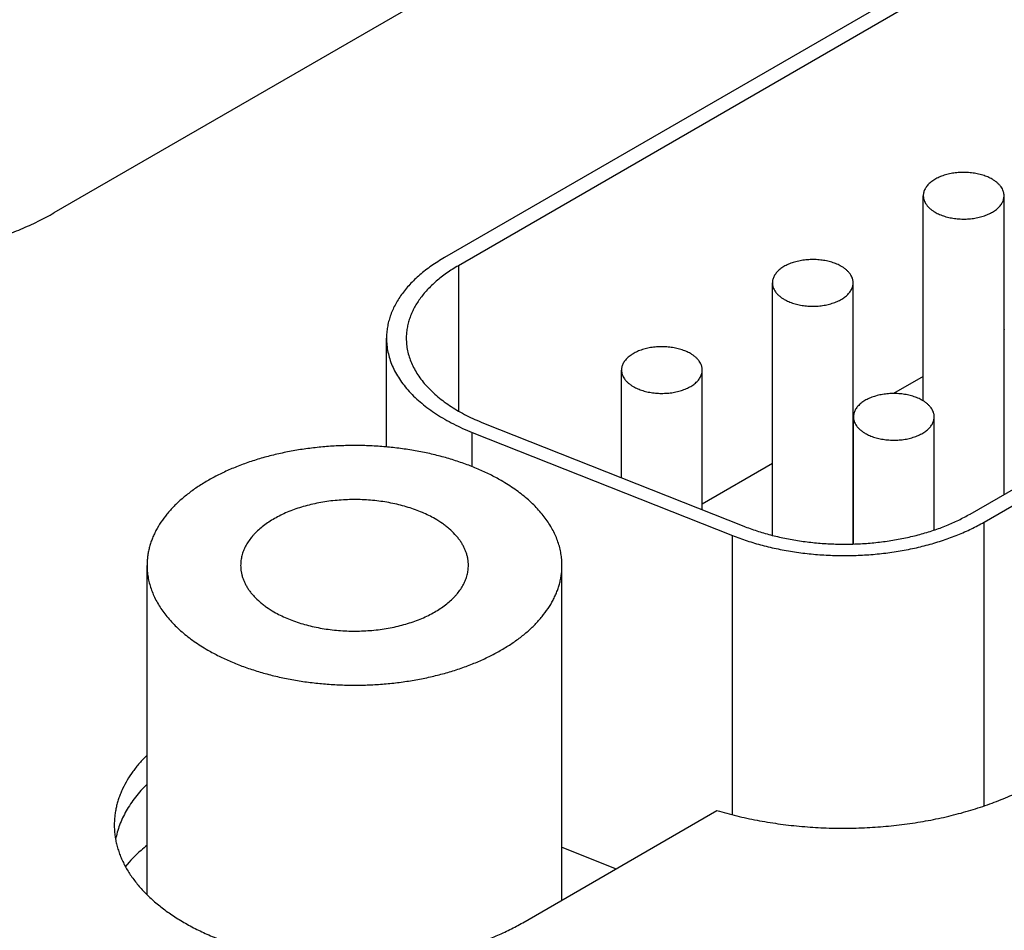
# Model space of a CAD drawing. Header units: inches. Extents: x 0 to 34, y 0 to 22.
# Tile 103 of 118: x 30.5 to 31, y 13.7 to 14.2. Entities that reach past the tile are written whole.
import ezdxf

# ---------------------------------------------------------------- set-up
doc = ezdxf.new("R2010")
doc.units = ezdxf.units.IN
doc.header["$LTSCALE"] = 1.87
doc.header["$MEASUREMENT"] = 0
doc.layers.get('0').update_dxf_attribs({"linetype": 'CONTINUOUS'})

msp = doc.modelspace()

# ---------------------------------------------------------------- linework, layer by layer
at = {"color": 7, "linetype": 'CONTINUOUS'}
for p, q in [((30.85154, 14.26399), (30.54047, 14.08438)), ((31.09046, 14.26518), (30.73805, 14.0617)), ((31.09753, 14.2611), (30.74512, 14.05762)), ((31.00408, 13.93197), (31.31515, 14.11157)), ((31.01116, 13.92788), (31.32222, 14.10749)), ((30.98043, 13.98921), (30.98043, 14.09302)), ((31.02131, 13.94191), (31.02131, 14.09302)), ((30.74512, 14.05762), (30.74512, 13.98414)), ((30.90406, 13.92119), (30.90406, 14.04892)), ((30.94494, 13.91681), (30.94494, 14.04892)), ((31.02142, 14.02528), (31.02131, 14.02522)), ((30.70876, 13.96592), (30.70876, 14.02088)), ((30.8277, 13.95035), (30.8277, 14.00483)), ((30.86858, 13.93416), (30.86858, 14.00483)), ((30.98043, 14.00162), (30.96542, 13.99295)), ((30.75784, 13.97803), (30.88953, 13.92586)), ((30.94505, 13.98119), (30.94494, 13.98113)), ((30.94508, 13.91682), (30.94508, 13.98115)), ((30.98596, 13.92389), (30.98596, 13.98115)), ((30.75219, 13.97326), (30.88387, 13.9211)), ((30.75219, 13.95593), (30.75219, 13.97326)), ((30.90406, 13.95752), (30.86858, 13.93703)), ((31.01116, 13.78429), (31.01116, 13.92788)), ((30.88387, 13.77983), (30.88387, 13.9211)), ((30.58757, 13.73938), (30.58757, 13.90602)), ((30.79757, 13.7367), (30.79757, 13.90602)), ((30.58756, 13.79526), (30.58739, 13.79512)), ((30.77773, 13.72524), (30.87601, 13.78198)), ((30.79757, 13.76341), (30.82502, 13.75254))]:
    msp.add_line(p, q, dxfattribs=at)
for points, knots in [([(31.01533, 14.10136), (31.01496, 14.10157), (31.01422, 14.10197), (31.01304, 14.10251), (31.0118, 14.103), (31.01005, 14.10359), (31.00773, 14.10418), (31.00485, 14.10463), (31.00187, 14.10484), (30.99888, 14.1048), (30.99592, 14.10451), (30.99353, 14.10406), (30.99169, 14.10357), (30.99037, 14.10315), (30.98911, 14.10268), (30.98791, 14.10216), (30.98678, 14.10158), (30.98573, 14.10096), (30.98476, 14.1003), (30.98388, 14.09959), (30.98309, 14.09885), (30.98239, 14.09808), (30.9818, 14.09728), (30.9813, 14.09646), (30.98092, 14.09562), (30.98064, 14.09476), (30.98047, 14.09389), (30.98043, 14.0933), (30.98043, 14.09302)], [0, 0, 0, 0, 0.030668, 0.062394, 0.095111, 0.128737, 0.19831, 0.270266, 0.343622, 0.417333, 0.490336, 0.561603, 0.596293, 0.630202, 0.663231, 0.695296, 0.726323, 0.756257, 0.78506, 0.812717, 0.839236, 0.864652, 0.889033, 0.912477, 0.935117, 0.957117, 0.978673, 1, 1, 1, 1]), ([(31.02131, 14.09302), (31.02131, 14.09321), (31.0213, 14.0936), (31.02122, 14.09417), (31.0211, 14.09475), (31.02087, 14.09552), (31.02045, 14.09647), (31.01977, 14.09757), (31.0189, 14.09862), (31.01786, 14.09961), (31.01666, 14.10054), (31.01579, 14.10109), (31.01533, 14.10136)], [0, 0, 0, 0, 0.053917, 0.108092, 0.162777, 0.218213, 0.332131, 0.451468, 0.577364, 0.71056, 0.851425, 1, 1, 1, 1]), ([(30.98043, 14.09302), (30.98043, 14.09282), (30.98045, 14.09243), (30.98052, 14.09186), (30.98065, 14.09128), (30.98088, 14.09051), (30.98129, 14.08956), (30.98198, 14.08846), (30.98284, 14.08741), (30.98388, 14.08642), (30.98508, 14.08549), (30.98596, 14.08494), (30.98642, 14.08467)], [0, 0, 0, 0, 0.053917, 0.108092, 0.162777, 0.218213, 0.332131, 0.451468, 0.577364, 0.71056, 0.851425, 1, 1, 1, 1]), ([(30.98642, 14.08467), (30.98678, 14.08446), (30.98753, 14.08406), (30.9887, 14.08352), (30.98994, 14.08303), (30.9917, 14.08244), (30.99401, 14.08185), (30.9969, 14.0814), (30.99987, 14.08119), (31.00287, 14.08123), (31.00582, 14.08152), (31.00822, 14.08197), (31.01005, 14.08246), (31.01137, 14.08288), (31.01263, 14.08335), (31.01383, 14.08387), (31.01496, 14.08445), (31.01601, 14.08507), (31.01698, 14.08573), (31.01786, 14.08644), (31.01866, 14.08718), (31.01935, 14.08795), (31.01995, 14.08875), (31.02044, 14.08957), (31.02083, 14.09041), (31.02111, 14.09127), (31.02127, 14.09214), (31.02131, 14.09273), (31.02131, 14.09302)], [0, 0, 0, 0, 0.030668, 0.062394, 0.095111, 0.128737, 0.19831, 0.270266, 0.343622, 0.417333, 0.490336, 0.561603, 0.596293, 0.630202, 0.663231, 0.695296, 0.726323, 0.756257, 0.78506, 0.812717, 0.839236, 0.864652, 0.889033, 0.912477, 0.935117, 0.957117, 0.978673, 1, 1, 1, 1]), ([(30.3777, 14.06971), (30.381, 14.06872), (30.38772, 14.06692), (30.39803, 14.0647), (30.4086, 14.06296), (30.41938, 14.0617), (30.4303, 14.06094), (30.44129, 14.06067), (30.45228, 14.0609), (30.46321, 14.06163), (30.474, 14.06286), (30.48459, 14.06456), (30.49492, 14.06675), (30.50491, 14.0694), (30.51452, 14.07249), (30.52368, 14.07601), (30.53233, 14.07993), (30.53782, 14.08285), (30.54047, 14.08438)], [0, 0, 0, 0, 0.061692, 0.12468, 0.188729, 0.253587, 0.318993, 0.384681, 0.450377, 0.515812, 0.580716, 0.644829, 0.707898, 0.769687, 0.829976, 0.888566, 0.945288, 1, 1, 1, 1]), ([(30.73805, 14.0617), (30.73691, 14.06104), (30.73468, 14.05969), (30.73147, 14.05755), (30.72845, 14.05532), (30.72562, 14.053), (30.72299, 14.05061), (30.72056, 14.04814), (30.71835, 14.04561), (30.71636, 14.04301), (30.71459, 14.04037), (30.71304, 14.03767), (30.71173, 14.03494), (30.71065, 14.03217), (30.70981, 14.02937), (30.7092, 14.02655), (30.70884, 14.02372), (30.70876, 14.02182), (30.70876, 14.02088)], [0, 0, 0, 0, 0.075234, 0.14856, 0.219957, 0.28942, 0.356963, 0.422622, 0.486452, 0.548535, 0.608975, 0.667902, 0.725471, 0.781862, 0.83728, 0.891946, 0.946102, 1, 1, 1, 1]), ([(30.74512, 14.05762), (30.74409, 14.05703), (30.74208, 14.05581), (30.7392, 14.05388), (30.73648, 14.05187), (30.73393, 14.04979), (30.73156, 14.04763), (30.72938, 14.04541), (30.72739, 14.04313), (30.7256, 14.0408), (30.724, 14.03842), (30.72261, 14.03599), (30.72143, 14.03353), (30.72046, 14.03104), (30.7197, 14.02852), (30.71916, 14.02598), (30.71883, 14.02343), (30.71876, 14.02173), (30.71876, 14.02088)], [0, 0, 0, 0, 0.075234, 0.14856, 0.219957, 0.28942, 0.356963, 0.422622, 0.486452, 0.548535, 0.608975, 0.667902, 0.725471, 0.781862, 0.83728, 0.891946, 0.946102, 1, 1, 1, 1]), ([(30.93896, 14.05727), (30.9386, 14.05747), (30.93785, 14.05788), (30.93667, 14.05842), (30.93543, 14.05891), (30.93368, 14.0595), (30.93137, 14.06008), (30.92848, 14.06054), (30.9255, 14.06075), (30.92251, 14.06071), (30.91956, 14.06042), (30.91716, 14.05996), (30.91532, 14.05948), (30.914, 14.05906), (30.91274, 14.05859), (30.91155, 14.05806), (30.91042, 14.05749), (30.90937, 14.05687), (30.9084, 14.0562), (30.90751, 14.0555), (30.90672, 14.05476), (30.90602, 14.05399), (30.90543, 14.05319), (30.90493, 14.05236), (30.90455, 14.05152), (30.90427, 14.05066), (30.9041, 14.0498), (30.90406, 14.04921), (30.90406, 14.04892)], [0, 0, 0, 0, 0.030668, 0.062394, 0.095111, 0.128737, 0.19831, 0.270266, 0.343622, 0.417333, 0.490336, 0.561603, 0.596293, 0.630202, 0.663231, 0.695296, 0.726323, 0.756257, 0.78506, 0.812717, 0.839236, 0.864652, 0.889033, 0.912477, 0.935117, 0.957117, 0.978673, 1, 1, 1, 1]), ([(30.94494, 14.04892), (30.94494, 14.04911), (30.94493, 14.0495), (30.94485, 14.05008), (30.94473, 14.05066), (30.9445, 14.05143), (30.94408, 14.05238), (30.9434, 14.05347), (30.94253, 14.05452), (30.9415, 14.05552), (30.9403, 14.05644), (30.93942, 14.057), (30.93896, 14.05727)], [0, 0, 0, 0, 0.053917, 0.108092, 0.162777, 0.218213, 0.332131, 0.451468, 0.577364, 0.71056, 0.851425, 1, 1, 1, 1]), ([(30.90406, 14.04892), (30.90406, 14.04873), (30.90408, 14.04834), (30.90416, 14.04776), (30.90428, 14.04719), (30.90451, 14.04642), (30.90493, 14.04546), (30.90561, 14.04437), (30.90648, 14.04332), (30.90751, 14.04233), (30.90871, 14.0414), (30.90959, 14.04084), (30.91005, 14.04058)], [0, 0, 0, 0, 0.053917, 0.108092, 0.162777, 0.218213, 0.332131, 0.451468, 0.577364, 0.71056, 0.851425, 1, 1, 1, 1]), ([(30.91005, 14.04058), (30.91041, 14.04037), (30.91116, 14.03997), (30.91234, 14.03943), (30.91358, 14.03894), (30.91533, 14.03835), (30.91764, 14.03776), (30.92053, 14.0373), (30.92351, 14.03709), (30.9265, 14.03713), (30.92945, 14.03743), (30.93185, 14.03788), (30.93369, 14.03837), (30.93501, 14.03878), (30.93627, 14.03926), (30.93746, 14.03978), (30.93859, 14.04036), (30.93964, 14.04098), (30.94061, 14.04164), (30.9415, 14.04234), (30.94229, 14.04308), (30.94298, 14.04385), (30.94358, 14.04465), (30.94407, 14.04548), (30.94446, 14.04632), (30.94474, 14.04718), (30.94491, 14.04805), (30.94494, 14.04863), (30.94494, 14.04892)], [0, 0, 0, 0, 0.030668, 0.062394, 0.095111, 0.128737, 0.19831, 0.270266, 0.343622, 0.417333, 0.490336, 0.561603, 0.596293, 0.630202, 0.663231, 0.695296, 0.726323, 0.756257, 0.78506, 0.812717, 0.839236, 0.864652, 0.889033, 0.912477, 0.935117, 0.957117, 0.978673, 1, 1, 1, 1]), ([(30.70876, 14.02088), (30.70876, 14.01971), (30.70888, 14.01736), (30.70944, 14.01387), (30.71036, 14.0104), (30.71164, 14.00697), (30.71328, 14.00359), (30.71527, 14.00028), (30.71761, 13.99704), (30.72027, 13.9939), (30.72327, 13.99086), (30.72657, 13.98792), (30.73018, 13.98511), (30.73407, 13.98243), (30.73823, 13.97989), (30.74266, 13.9775), (30.74732, 13.97527), (30.75054, 13.97392), (30.75219, 13.97326)], [0, 0, 0, 0, 0.051262, 0.102897, 0.155265, 0.2087, 0.263503, 0.319932, 0.378201, 0.438481, 0.500895, 0.565526, 0.632418, 0.70158, 0.772985, 0.84658, 0.922286, 1, 1, 1, 1]), ([(30.71876, 14.02088), (30.71876, 14.01982), (30.71887, 14.01771), (30.71937, 14.01457), (30.7202, 14.01144), (30.72135, 14.00836), (30.72283, 14.00532), (30.72462, 14.00234), (30.72672, 13.99943), (30.72912, 13.9966), (30.73182, 13.99386), (30.73479, 13.99122), (30.73803, 13.98869), (30.74154, 13.98627), (30.74529, 13.98399), (30.74927, 13.98184), (30.75347, 13.97983), (30.75636, 13.97861), (30.75784, 13.97803)], [0, 0, 0, 0, 0.051262, 0.102897, 0.155265, 0.2087, 0.263503, 0.319932, 0.378201, 0.438481, 0.500895, 0.565526, 0.632419, 0.70158, 0.772985, 0.84658, 0.922286, 1, 1, 1, 1]), ([(30.86259, 14.01317), (30.86223, 14.01338), (30.86148, 14.01378), (30.86031, 14.01432), (30.85906, 14.01481), (30.85731, 14.0154), (30.855, 14.01599), (30.85211, 14.01645), (30.84914, 14.01666), (30.84614, 14.01662), (30.84319, 14.01632), (30.84079, 14.01587), (30.83895, 14.01538), (30.83764, 14.01497), (30.83638, 14.01449), (30.83518, 14.01397), (30.83405, 14.01339), (30.833, 14.01277), (30.83203, 14.01211), (30.83114, 14.01141), (30.83035, 14.01067), (30.82966, 14.00989), (30.82906, 14.00909), (30.82857, 14.00827), (30.82818, 14.00743), (30.8279, 14.00657), (30.82773, 14.0057), (30.8277, 14.00512), (30.8277, 14.00483)], [0, 0, 0, 0, 0.030668, 0.062394, 0.095111, 0.128737, 0.19831, 0.270266, 0.343622, 0.417333, 0.490336, 0.561603, 0.596293, 0.630202, 0.663231, 0.695296, 0.726323, 0.756257, 0.78506, 0.812717, 0.839236, 0.864652, 0.889033, 0.912477, 0.935117, 0.957117, 0.978673, 1, 1, 1, 1]), ([(30.86858, 14.00483), (30.86858, 14.00502), (30.86856, 14.00541), (30.86849, 14.00599), (30.86836, 14.00656), (30.86813, 14.00733), (30.86771, 14.00829), (30.86703, 14.00938), (30.86617, 14.01043), (30.86513, 14.01142), (30.86393, 14.01235), (30.86305, 14.01291), (30.86259, 14.01317)], [0, 0, 0, 0, 0.053917, 0.108092, 0.162777, 0.218213, 0.332131, 0.451468, 0.577364, 0.71056, 0.851425, 1, 1, 1, 1]), ([(30.8277, 14.00483), (30.8277, 14.00463), (30.82771, 14.00425), (30.82779, 14.00367), (30.82791, 14.00309), (30.82814, 14.00232), (30.82856, 14.00137), (30.82924, 14.00028), (30.83011, 13.99923), (30.83115, 13.99823), (30.83235, 13.9973), (30.83322, 13.99675), (30.83368, 13.99648)], [0, 0, 0, 0, 0.053917, 0.108092, 0.162777, 0.218213, 0.332131, 0.451468, 0.577364, 0.71056, 0.851425, 1, 1, 1, 1]), ([(30.83368, 13.99648), (30.83405, 13.99627), (30.83479, 13.99587), (30.83597, 13.99533), (30.83721, 13.99484), (30.83896, 13.99425), (30.84127, 13.99367), (30.84416, 13.99321), (30.84714, 13.993), (30.85013, 13.99304), (30.85309, 13.99333), (30.85548, 13.99379), (30.85732, 13.99427), (30.85864, 13.99469), (30.8599, 13.99516), (30.8611, 13.99569), (30.86222, 13.99626), (30.86328, 13.99688), (30.86425, 13.99755), (30.86513, 13.99825), (30.86592, 13.99899), (30.86662, 13.99976), (30.86721, 14.00056), (30.86771, 14.00138), (30.86809, 14.00223), (30.86837, 14.00309), (30.86854, 14.00395), (30.86858, 14.00454), (30.86858, 14.00483)], [0, 0, 0, 0, 0.030668, 0.062394, 0.095111, 0.128737, 0.19831, 0.270266, 0.343622, 0.417333, 0.490336, 0.561603, 0.596293, 0.630202, 0.663231, 0.695296, 0.726323, 0.756257, 0.78506, 0.812717, 0.839236, 0.864652, 0.889033, 0.912477, 0.935117, 0.957117, 0.978673, 1, 1, 1, 1]), ([(30.97997, 13.98949), (30.97961, 13.9897), (30.97886, 13.9901), (30.97768, 13.99064), (30.97644, 13.99113), (30.97469, 13.99172), (30.97238, 13.99231), (30.96949, 13.99277), (30.96652, 13.99298), (30.96352, 13.99294), (30.96057, 13.99264), (30.95817, 13.99219), (30.95633, 13.9917), (30.95502, 13.99129), (30.95375, 13.99081), (30.95256, 13.99029), (30.95143, 13.98971), (30.95038, 13.98909), (30.94941, 13.98843), (30.94852, 13.98773), (30.94773, 13.98699), (30.94704, 13.98621), (30.94644, 13.98541), (30.94595, 13.98459), (30.94556, 13.98375), (30.94528, 13.98289), (30.94511, 13.98202), (30.94508, 13.98144), (30.94508, 13.98115)], [0, 0, 0, 0, 0.030668, 0.062394, 0.095111, 0.128737, 0.19831, 0.270266, 0.343622, 0.417333, 0.490336, 0.561603, 0.596293, 0.630202, 0.663231, 0.695296, 0.726323, 0.756257, 0.78506, 0.812717, 0.839236, 0.864652, 0.889033, 0.912477, 0.935117, 0.957117, 0.978673, 1, 1, 1, 1]), ([(30.98596, 13.98115), (30.98596, 13.98134), (30.98594, 13.98173), (30.98587, 13.98231), (30.98574, 13.98288), (30.98551, 13.98365), (30.98509, 13.98461), (30.98441, 13.9857), (30.98354, 13.98675), (30.98251, 13.98774), (30.98131, 13.98867), (30.98043, 13.98923), (30.97997, 13.98949)], [0, 0, 0, 0, 0.053917, 0.108092, 0.162777, 0.218213, 0.332131, 0.451468, 0.577364, 0.71056, 0.851425, 1, 1, 1, 1]), ([(30.94508, 13.98115), (30.94508, 13.98095), (30.94509, 13.98057), (30.94517, 13.97999), (30.94529, 13.97941), (30.94552, 13.97864), (30.94594, 13.97769), (30.94662, 13.9766), (30.94749, 13.97555), (30.94853, 13.97455), (30.94973, 13.97363), (30.9506, 13.97307), (30.95106, 13.9728)], [0, 0, 0, 0, 0.053917, 0.108092, 0.162777, 0.218213, 0.332131, 0.451468, 0.577364, 0.71056, 0.851425, 1, 1, 1, 1]), ([(30.95106, 13.9728), (30.95142, 13.97259), (30.95217, 13.97219), (30.95335, 13.97165), (30.95459, 13.97116), (30.95634, 13.97057), (30.95865, 13.96999), (30.96154, 13.96953), (30.96452, 13.96932), (30.96751, 13.96936), (30.97047, 13.96965), (30.97286, 13.97011), (30.9747, 13.97059), (30.97602, 13.97101), (30.97728, 13.97148), (30.97848, 13.97201), (30.9796, 13.97258), (30.98066, 13.9732), (30.98163, 13.97387), (30.98251, 13.97457), (30.9833, 13.97531), (30.984, 13.97608), (30.98459, 13.97688), (30.98509, 13.9777), (30.98547, 13.97855), (30.98575, 13.97941), (30.98592, 13.98027), (30.98596, 13.98086), (30.98596, 13.98115)], [0, 0, 0, 0, 0.030668, 0.062394, 0.095111, 0.128737, 0.19831, 0.270266, 0.343622, 0.417333, 0.490336, 0.561603, 0.596293, 0.630202, 0.663231, 0.695296, 0.726323, 0.756257, 0.78506, 0.812717, 0.839236, 0.864652, 0.889033, 0.912477, 0.935117, 0.957117, 0.978673, 1, 1, 1, 1]), ([(30.76682, 13.94889), (30.76496, 13.94996), (30.76112, 13.95202), (30.75508, 13.9548), (30.74871, 13.95732), (30.74203, 13.95956), (30.73509, 13.96151), (30.72792, 13.96317), (30.72055, 13.96451), (30.71304, 13.96554), (30.70542, 13.96625), (30.69772, 13.96663), (30.69, 13.96668), (30.68229, 13.96641), (30.67464, 13.96581), (30.66708, 13.96489), (30.65966, 13.96365), (30.65242, 13.9621), (30.6454, 13.96025), (30.63863, 13.9581), (30.63215, 13.95567), (30.626, 13.95297), (30.62021, 13.95002), (30.6148, 13.94684), (30.60982, 13.94343), (30.60528, 13.93981), (30.60121, 13.93601), (30.59764, 13.93205), (30.59458, 13.92794), (30.59245, 13.92438), (30.59103, 13.92149), (30.59011, 13.91932), (30.58933, 13.91713), (30.58869, 13.91493), (30.58819, 13.91271), (30.58784, 13.91049), (30.58762, 13.90826), (30.58757, 13.90677), (30.58757, 13.90602)], [0, 0, 0, 0, 0.030664, 0.062385, 0.095097, 0.128718, 0.163154, 0.198301, 0.234044, 0.270264, 0.306835, 0.343626, 0.380507, 0.417343, 0.454002, 0.490353, 0.526269, 0.561627, 0.596312, 0.630216, 0.663241, 0.695301, 0.726323, 0.756253, 0.785052, 0.812704, 0.839219, 0.864632, 0.88901, 0.91245, 0.923863, 0.935095, 0.946167, 0.957102, 0.967926, 0.978665, 0.989347, 1, 1, 1, 1]), ([(30.79757, 13.90602), (30.79757, 13.90701), (30.79749, 13.909), (30.79711, 13.91198), (30.79647, 13.91494), (30.79559, 13.91788), (30.79445, 13.92079), (30.79308, 13.92366), (30.79145, 13.92649), (30.78959, 13.92927), (30.7875, 13.93199), (30.78518, 13.93465), (30.78263, 13.93724), (30.77987, 13.93975), (30.7769, 13.94218), (30.77373, 13.94453), (30.77036, 13.94678), (30.76802, 13.9482), (30.76682, 13.94889)], [0, 0, 0, 0, 0.053898, 0.108054, 0.16272, 0.218138, 0.274529, 0.332098, 0.391025, 0.451465, 0.513548, 0.577378, 0.643037, 0.71058, 0.780043, 0.85144, 0.924766, 1, 1, 1, 1]), ([(30.73332, 13.92955), (30.7323, 13.93014), (30.73019, 13.93127), (30.72688, 13.93279), (30.72338, 13.93418), (30.71972, 13.93541), (30.71591, 13.93648), (30.71197, 13.93739), (30.70793, 13.93812), (30.70381, 13.93869), (30.69962, 13.93908), (30.6954, 13.93929), (30.69116, 13.93932), (30.68693, 13.93917), (30.68273, 13.93884), (30.67858, 13.93833), (30.67451, 13.93765), (30.67054, 13.9368), (30.66668, 13.93578), (30.66297, 13.9346), (30.65941, 13.93327), (30.65604, 13.93179), (30.65286, 13.93017), (30.64989, 13.92842), (30.64715, 13.92655), (30.64466, 13.92457), (30.64278, 13.92281), (30.64142, 13.92136), (30.64017, 13.91991), (30.63879, 13.91805), (30.6374, 13.91573), (30.63648, 13.91373), (30.63591, 13.91212), (30.63556, 13.91091), (30.63528, 13.90969), (30.63509, 13.90847), (30.63497, 13.90725), (30.63495, 13.90643), (30.63495, 13.90602)], [0, 0, 0, 0, 0.030664, 0.062385, 0.095097, 0.128718, 0.163154, 0.198301, 0.234045, 0.270265, 0.306836, 0.343627, 0.380508, 0.417344, 0.454003, 0.490354, 0.52627, 0.561629, 0.596314, 0.630218, 0.663243, 0.695302, 0.726325, 0.756255, 0.785054, 0.812706, 0.839221, 0.852065, 0.864641, 0.889018, 0.912459, 0.935095, 0.946167, 0.957102, 0.967926, 0.978665, 0.989347, 1, 1, 1, 1]), ([(30.7502, 13.90602), (30.7502, 13.90657), (30.75016, 13.90766), (30.74995, 13.90929), (30.7496, 13.91092), (30.74911, 13.91253), (30.74849, 13.91413), (30.74773, 13.9157), (30.74684, 13.91726), (30.74582, 13.91878), (30.74467, 13.92027), (30.74295, 13.92225), (30.741, 13.92411), (30.73886, 13.92587), (30.7365, 13.92761), (30.73462, 13.9288), (30.73332, 13.92955)], [0, 0, 0, 0, 0.053903, 0.108064, 0.162735, 0.218157, 0.274554, 0.332128, 0.39106, 0.451505, 0.513593, 0.577429, 0.710592, 0.780061, 0.851464, 1, 1, 1, 1]), ([(30.88953, 13.92586), (30.89171, 13.925), (30.89619, 13.92339), (30.90313, 13.92135), (30.91036, 13.91967), (30.9178, 13.91835), (30.92542, 13.91741), (30.93315, 13.91685), (30.94093, 13.91668), (30.94871, 13.9169), (30.95642, 13.91751), (30.96402, 13.91849), (30.97144, 13.91986), (30.97863, 13.92158), (30.98554, 13.92366), (30.99211, 13.92608), (30.99829, 13.92882), (31.00221, 13.93088), (31.00408, 13.93197)], [0, 0, 0, 0, 0.059509, 0.120801, 0.183623, 0.247693, 0.312713, 0.378367, 0.44433, 0.510272, 0.575865, 0.640784, 0.704715, 0.767361, 0.828446, 0.887718, 0.944961, 1, 1, 1, 1]), ([(30.88387, 13.9211), (30.88629, 13.92014), (30.89127, 13.91835), (30.89899, 13.91609), (30.90701, 13.91422), (30.91529, 13.91276), (30.92375, 13.91171), (30.93233, 13.91109), (30.94098, 13.9109), (30.94962, 13.91114), (30.9582, 13.91182), (30.96664, 13.91291), (30.97489, 13.91443), (30.98288, 13.91635), (30.99055, 13.91866), (30.99785, 13.92134), (31.00472, 13.92438), (31.00907, 13.92668), (31.01116, 13.92788)], [0, 0, 0, 0, 0.059509, 0.120801, 0.183623, 0.247693, 0.312713, 0.378367, 0.44433, 0.510272, 0.575865, 0.640784, 0.704715, 0.767361, 0.828446, 0.887718, 0.944961, 1, 1, 1, 1]), ([(30.58757, 13.90602), (30.58757, 13.90503), (30.58766, 13.90304), (30.58804, 13.90006), (30.58867, 13.8971), (30.58956, 13.89416), (30.59069, 13.89125), (30.59207, 13.88838), (30.59369, 13.88555), (30.59555, 13.88277), (30.59765, 13.88005), (30.59997, 13.87739), (30.60251, 13.87481), (30.60527, 13.87229), (30.60825, 13.86986), (30.61142, 13.86752), (30.61479, 13.86526), (30.61713, 13.86385), (30.61833, 13.86315)], [0, 0, 0, 0, 0.053898, 0.108054, 0.16272, 0.218138, 0.274529, 0.332098, 0.391025, 0.451465, 0.513548, 0.577378, 0.643037, 0.71058, 0.780043, 0.85144, 0.924766, 1, 1, 1, 1]), ([(30.61833, 13.86315), (30.62018, 13.86208), (30.62403, 13.86002), (30.63006, 13.85724), (30.63644, 13.85472), (30.64311, 13.85248), (30.65006, 13.85053), (30.65723, 13.84888), (30.66459, 13.84753), (30.67211, 13.8465), (30.67973, 13.8458), (30.68743, 13.84541), (30.69515, 13.84536), (30.70286, 13.84563), (30.71051, 13.84623), (30.71806, 13.84715), (30.72548, 13.84839), (30.73272, 13.84994), (30.73975, 13.8518), (30.74652, 13.85394), (30.75299, 13.85637), (30.75915, 13.85907), (30.76494, 13.86202), (30.77034, 13.86521), (30.77533, 13.86862), (30.77987, 13.87223), (30.78393, 13.87603), (30.78751, 13.87999), (30.79057, 13.8841), (30.7927, 13.88766), (30.79412, 13.89055), (30.79504, 13.89272), (30.79582, 13.89491), (30.79646, 13.89711), (30.79696, 13.89933), (30.79731, 13.90155), (30.79753, 13.90379), (30.79757, 13.90528), (30.79757, 13.90602)], [0, 0, 0, 0, 0.030664, 0.062385, 0.095097, 0.128718, 0.163154, 0.198301, 0.234044, 0.270264, 0.306835, 0.343626, 0.380507, 0.417343, 0.454002, 0.490353, 0.526269, 0.561627, 0.596312, 0.630216, 0.663241, 0.695301, 0.726323, 0.756253, 0.785052, 0.812704, 0.839219, 0.864632, 0.88901, 0.91245, 0.923863, 0.935095, 0.946167, 0.957102, 0.967926, 0.978665, 0.989347, 1, 1, 1, 1]), ([(30.63495, 13.90602), (30.63495, 13.90548), (30.63499, 13.90438), (30.6352, 13.90275), (30.63555, 13.90113), (30.63603, 13.89951), (30.63666, 13.89792), (30.63741, 13.89634), (30.6383, 13.89479), (30.63933, 13.89326), (30.64047, 13.89177), (30.6422, 13.8898), (30.64415, 13.88793), (30.64629, 13.88617), (30.64864, 13.88444), (30.65052, 13.88324), (30.65182, 13.88249)], [0, 0, 0, 0, 0.053903, 0.108064, 0.162735, 0.218157, 0.274554, 0.332128, 0.39106, 0.451505, 0.513593, 0.577429, 0.710592, 0.780061, 0.851464, 1, 1, 1, 1]), ([(30.65182, 13.88249), (30.65284, 13.88191), (30.65495, 13.88078), (30.65827, 13.87925), (30.66176, 13.87787), (30.66543, 13.87664), (30.66924, 13.87556), (30.67318, 13.87466), (30.67722, 13.87392), (30.68134, 13.87336), (30.68553, 13.87297), (30.68975, 13.87276), (30.69399, 13.87273), (30.69822, 13.87288), (30.70242, 13.87321), (30.70656, 13.87371), (30.71064, 13.87439), (30.71461, 13.87524), (30.71846, 13.87626), (30.72218, 13.87744), (30.72573, 13.87877), (30.72911, 13.88025), (30.73229, 13.88187), (30.73526, 13.88362), (30.73799, 13.88549), (30.74048, 13.88748), (30.74236, 13.88923), (30.74373, 13.89068), (30.74497, 13.89213), (30.74636, 13.89399), (30.74775, 13.89631), (30.74866, 13.89831), (30.74924, 13.89992), (30.74959, 13.90113), (30.74986, 13.90235), (30.75006, 13.90357), (30.75018, 13.9048), (30.7502, 13.90561), (30.7502, 13.90602)], [0, 0, 0, 0, 0.030664, 0.062385, 0.095097, 0.128718, 0.163154, 0.198301, 0.234045, 0.270265, 0.306836, 0.343627, 0.380508, 0.417344, 0.454003, 0.490354, 0.52627, 0.561629, 0.596314, 0.630218, 0.663243, 0.695302, 0.726325, 0.756255, 0.785054, 0.812706, 0.839221, 0.852065, 0.864641, 0.889018, 0.912459, 0.935095, 0.946167, 0.957102, 0.967926, 0.978665, 0.989347, 1, 1, 1, 1]), ([(30.58756, 13.80999), (30.58624, 13.80868), (30.58374, 13.80602), (30.58038, 13.80181), (30.57752, 13.79748), (30.57553, 13.79376), (30.57421, 13.79075), (30.57335, 13.78848), (30.57263, 13.78621), (30.57203, 13.78392), (30.57157, 13.78162), (30.57124, 13.77931), (30.57104, 13.777), (30.57099, 13.77545), (30.57099, 13.77468)], [0, 0, 0, 0, 0.139221, 0.273285, 0.402573, 0.527602, 0.588737, 0.64906, 0.708671, 0.767679, 0.826196, 0.88434, 0.942233, 1, 1, 1, 1]), ([(30.58756, 13.79529), (30.5865, 13.79424), (30.58447, 13.79211), (30.58167, 13.78877), (30.57918, 13.78535), (30.57701, 13.78186), (30.57516, 13.7783), (30.57364, 13.77469), (30.57246, 13.77104), (30.57189, 13.76857), (30.57166, 13.76733)], [0, 0, 0, 0, 0.137281, 0.270454, 0.399735, 0.525409, 0.647825, 0.767399, 0.884612, 1, 1, 1, 1]), ([(30.87601, 13.78198), (30.87931, 13.781), (30.88604, 13.7792), (30.89634, 13.77698), (30.90692, 13.77524), (30.9177, 13.77398), (30.92862, 13.77321), (30.93961, 13.77295), (30.9506, 13.77318), (30.96152, 13.77391), (30.97231, 13.77513), (30.9829, 13.77684), (30.99323, 13.77903), (31.00323, 13.78167), (31.01284, 13.78477), (31.02199, 13.78828), (31.03064, 13.79221), (31.03614, 13.79513), (31.03879, 13.79666)], [0, 0, 0, 0, 0.061692, 0.12468, 0.188729, 0.253587, 0.318993, 0.384681, 0.450377, 0.515812, 0.580716, 0.644829, 0.707898, 0.769687, 0.829976, 0.888566, 0.945288, 1, 1, 1, 1]), ([(30.57099, 13.77468), (30.57099, 13.77382), (30.57105, 13.7721), (30.57129, 13.76953), (30.5717, 13.76696), (30.57228, 13.7644), (30.57302, 13.76186), (30.57391, 13.75934), (30.57497, 13.75683), (30.57661, 13.7535), (30.57907, 13.7494), (30.5826, 13.74466), (30.58672, 13.74009), (30.59141, 13.73571), (30.59665, 13.73154), (30.6024, 13.72761), (30.60863, 13.72393), (30.61531, 13.72053), (30.62241, 13.71742), (30.62988, 13.71462), (30.63769, 13.71214), (30.64579, 13.71), (30.65414, 13.70821), (30.66269, 13.70678), (30.67141, 13.70572), (30.68023, 13.70503), (30.68913, 13.70471), (30.69803, 13.70478), (30.70691, 13.70522), (30.7157, 13.70603), (30.72437, 13.70722), (30.73286, 13.70877), (30.74113, 13.71068), (30.74914, 13.71293), (30.75684, 13.71551), (30.76419, 13.71842), (30.77115, 13.72163), (30.77559, 13.724), (30.77773, 13.72524)], [0, 0, 0, 0, 0.010653, 0.021335, 0.032074, 0.042898, 0.053833, 0.064905, 0.076137, 0.08755, 0.11099, 0.135368, 0.160781, 0.187296, 0.214949, 0.243748, 0.273677, 0.304699, 0.336759, 0.369784, 0.403688, 0.438373, 0.473731, 0.509647, 0.545998, 0.582657, 0.619493, 0.656374, 0.693165, 0.729736, 0.765956, 0.8017, 0.836846, 0.871282, 0.904903, 0.937615, 0.969336, 1, 1, 1, 1]), ([(30.58756, 13.76439), (30.58653, 13.76355), (30.58264, 13.76023), (30.57903, 13.75655), (30.57661, 13.75364)], [0, 0, 0, 0, 0.259289, 1, 1, 1, 1])]:
    msp.add_open_spline(points, degree=3, knots=knots, dxfattribs=at)

doc.saveas('drawing.dxf')
